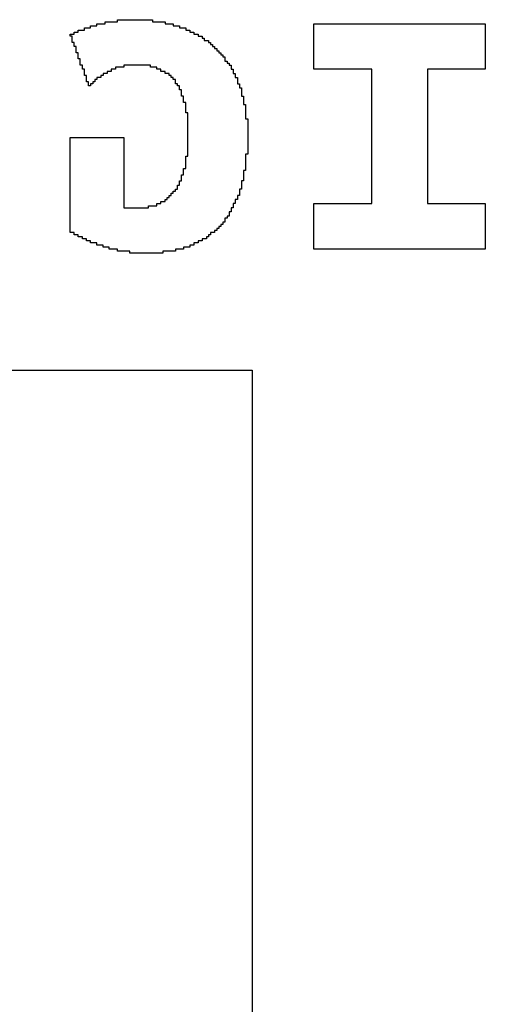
# Model space of a CAD drawing. Header units: millimetres. Extents: x -0.08 to 3.17, y -0.08 to 4.88.
# Tile 56 of 256: x 2.06 to 2.15, y 0.41 to 0.61. Entities that reach past the tile are written whole.
import ezdxf

# ---------------------------------------------------------------- set-up
doc = ezdxf.new("R2010")
doc.units = ezdxf.units.MM
doc.header["$MEASUREMENT"] = 0
doc.layers.add('BottomOverlay', color=54, linetype='Continuous')
doc.layers.add('TopOverlay', color=2, linetype='Continuous')

msp = doc.modelspace()

# ---------------------------------------------------------------- linework, layer by layer
at = {"layer": 'BottomOverlay'}
for p, q in [((2.0794, 0.60985), (2.0794, 0.61027)), ((2.0794, 0.61027), (2.08646, 0.61027)), ((2.08646, 0.61027), (2.08646, 0.60985)), ((2.0715, 0.60777), (2.0715, 0.60819)), ((2.0715, 0.60819), (2.07275, 0.60819)), ((2.07275, 0.60819), (2.07275, 0.6086)), ((2.07275, 0.6086), (2.07399, 0.6086)), ((2.07399, 0.6086), (2.07399, 0.60902)), ((2.07399, 0.60902), (2.07524, 0.60902)), ((2.07524, 0.60902), (2.07524, 0.60944)), ((2.07524, 0.60944), (2.0769, 0.60944)), ((2.0769, 0.60944), (2.0769, 0.60985)), ((2.0769, 0.60985), (2.0794, 0.60985)), ((2.08646, 0.60985), (2.08896, 0.60985)), ((2.08896, 0.60985), (2.08896, 0.60944)), ((2.08896, 0.60944), (2.09062, 0.60944)), ((2.09062, 0.60944), (2.09062, 0.60902)), ((2.09062, 0.60902), (2.09187, 0.60902)), ((2.09187, 0.60902), (2.09187, 0.6086)), ((2.09187, 0.6086), (2.09312, 0.6086)), ((2.09312, 0.6086), (2.09312, 0.60819)), ((2.09312, 0.60819), (2.09395, 0.60819)), ((2.09395, 0.60819), (2.09395, 0.60777)), ((2.11889, 0.60029), (2.11889, 0.60944)), ((2.11889, 0.60944), (2.15339, 0.60944)), ((2.15339, 0.60944), (2.15339, 0.60278)), ((2.06984, 0.60694), (2.06984, 0.60736)), ((2.06984, 0.60736), (2.07067, 0.60736)), ((2.07025, 0.60694), (2.06984, 0.60694)), ((2.07025, 0.60569), (2.07025, 0.60694)), ((2.07067, 0.60736), (2.07067, 0.60777)), ((2.07067, 0.60777), (2.0715, 0.60777)), ((2.09395, 0.60777), (2.09478, 0.60777)), ((2.09478, 0.60777), (2.09478, 0.60736)), ((2.09478, 0.60736), (2.09561, 0.60736)), ((2.09561, 0.60736), (2.09561, 0.60694)), ((2.09561, 0.60694), (2.09644, 0.60694)), ((2.09644, 0.60694), (2.09644, 0.60653)), ((2.09644, 0.60653), (2.09686, 0.60653)), ((2.09686, 0.60653), (2.09686, 0.60611)), ((2.09686, 0.60611), (2.09769, 0.60611)), ((2.09769, 0.60611), (2.09769, 0.60569)), ((2.07067, 0.60569), (2.07025, 0.60569)), ((2.07067, 0.60486), (2.07067, 0.60569)), ((2.07108, 0.60486), (2.07067, 0.60486)), ((2.07108, 0.60362), (2.07108, 0.60486)), ((2.09769, 0.60569), (2.0981, 0.60569)), ((2.0981, 0.60569), (2.0981, 0.60528)), ((2.0981, 0.60528), (2.09852, 0.60528)), ((2.09852, 0.60528), (2.09852, 0.60486)), ((2.09852, 0.60486), (2.09894, 0.60486)), ((2.09894, 0.60486), (2.09894, 0.60445)), ((2.09894, 0.60445), (2.09935, 0.60445)), ((2.09935, 0.60445), (2.09935, 0.60403)), ((2.09935, 0.60403), (2.09977, 0.60403)), ((2.09977, 0.60403), (2.09977, 0.60362)), ((2.0715, 0.60362), (2.07108, 0.60362)), ((2.0715, 0.60237), (2.0715, 0.60362)), ((2.07191, 0.60237), (2.0715, 0.60237)), ((2.07191, 0.60112), (2.07191, 0.60237)), ((2.09977, 0.60362), (2.10018, 0.60362)), ((2.10018, 0.60362), (2.10018, 0.6032)), ((2.10018, 0.6032), (2.1006, 0.6032)), ((2.1006, 0.6032), (2.1006, 0.60278)), ((2.1006, 0.60278), (2.10101, 0.60278)), ((2.10101, 0.60278), (2.10101, 0.60195)), ((2.15339, 0.60278), (2.15339, 0.60237)), ((2.15339, 0.60237), (2.15339, 0.60029)), ((2.07233, 0.60112), (2.07191, 0.60112)), ((2.07233, 0.60029), (2.07233, 0.60112)), ((2.07275, 0.60029), (2.07233, 0.60029)), ((2.07275, 0.59904), (2.07275, 0.60029)), ((2.07898, 0.60029), (2.07815, 0.60029)), ((2.07815, 0.60029), (2.07815, 0.59987)), ((2.08064, 0.60071), (2.07898, 0.60071)), ((2.07898, 0.60071), (2.07898, 0.60029)), ((2.08605, 0.60112), (2.08064, 0.60112)), ((2.08064, 0.60112), (2.08064, 0.60071)), ((2.08605, 0.60071), (2.08605, 0.60112)), ((2.0873, 0.60071), (2.08605, 0.60071)), ((2.0873, 0.60029), (2.0873, 0.60071)), ((2.08813, 0.60029), (2.0873, 0.60029)), ((2.08813, 0.59987), (2.08813, 0.60029)), ((2.10101, 0.60195), (2.10143, 0.60195)), ((2.10143, 0.60195), (2.10143, 0.60154)), ((2.10143, 0.60154), (2.10185, 0.60154)), ((2.10185, 0.60154), (2.10185, 0.60112)), ((2.10185, 0.60112), (2.10226, 0.60112)), ((2.10226, 0.60112), (2.10226, 0.60029)), ((2.10226, 0.60029), (2.10268, 0.60029)), ((2.10268, 0.60029), (2.10268, 0.59946)), ((2.13053, 0.60029), (2.11889, 0.60029)), ((2.13053, 0.57327), (2.13053, 0.60029)), ((2.15339, 0.60029), (2.14175, 0.60029)), ((2.14175, 0.60029), (2.14175, 0.57327)), ((2.07316, 0.59904), (2.07275, 0.59904)), ((2.07316, 0.5978), (2.07316, 0.59904)), ((2.07524, 0.59821), (2.07482, 0.59821)), ((2.07482, 0.59821), (2.07482, 0.5978)), ((2.07607, 0.59863), (2.07524, 0.59863)), ((2.07524, 0.59863), (2.07524, 0.59821)), ((2.07649, 0.59904), (2.07607, 0.59904)), ((2.07607, 0.59904), (2.07607, 0.59863)), ((2.07732, 0.59946), (2.07649, 0.59946)), ((2.07649, 0.59946), (2.07649, 0.59904)), ((2.07815, 0.59987), (2.07732, 0.59987)), ((2.07732, 0.59987), (2.07732, 0.59946)), ((2.08896, 0.59987), (2.08813, 0.59987)), ((2.08896, 0.59946), (2.08896, 0.59987)), ((2.08979, 0.59946), (2.08896, 0.59946)), ((2.08979, 0.59904), (2.08979, 0.59946)), ((2.09021, 0.59904), (2.08979, 0.59904)), ((2.09021, 0.59863), (2.09021, 0.59904)), ((2.09062, 0.59863), (2.09021, 0.59863)), ((2.09062, 0.59821), (2.09062, 0.59863)), ((2.09104, 0.59821), (2.09062, 0.59821)), ((2.09104, 0.59738), (2.09104, 0.59821)), ((2.10268, 0.59946), (2.10309, 0.59946)), ((2.10309, 0.59946), (2.10309, 0.59863)), ((2.10309, 0.59863), (2.10351, 0.59863)), ((2.10351, 0.59863), (2.10351, 0.59738)), ((2.07358, 0.5978), (2.07316, 0.5978)), ((2.07358, 0.59696), (2.07358, 0.5978)), ((2.07399, 0.59696), (2.07358, 0.59696)), ((2.07441, 0.59738), (2.07399, 0.59738)), ((2.07399, 0.59738), (2.07399, 0.59696)), ((2.07482, 0.5978), (2.07441, 0.5978)), ((2.07441, 0.5978), (2.07441, 0.59738)), ((2.09145, 0.59738), (2.09104, 0.59738)), ((2.09145, 0.59696), (2.09145, 0.59738)), ((2.09187, 0.59696), (2.09145, 0.59696)), ((2.09187, 0.59613), (2.09187, 0.59696)), ((2.09228, 0.59613), (2.09187, 0.59613)), ((2.09228, 0.59489), (2.09228, 0.59613)), ((2.10351, 0.59738), (2.10392, 0.59738)), ((2.10392, 0.59738), (2.10392, 0.59655)), ((2.10392, 0.59655), (2.10434, 0.59655)), ((2.10434, 0.59655), (2.10434, 0.59489)), ((2.0927, 0.59489), (2.09228, 0.59489)), ((2.0927, 0.59364), (2.0927, 0.59489)), ((2.10434, 0.59489), (2.10476, 0.59489)), ((2.10476, 0.59489), (2.10476, 0.59322)), ((2.09312, 0.59364), (2.0927, 0.59364)), ((2.09312, 0.59156), (2.09312, 0.59364)), ((2.10476, 0.59322), (2.10517, 0.59322)), ((2.10517, 0.59322), (2.10517, 0.59031)), ((2.09353, 0.59156), (2.09312, 0.59156)), ((2.09353, 0.58283), (2.09353, 0.59156)), ((2.10517, 0.59031), (2.10559, 0.59031)), ((2.10559, 0.59031), (2.10559, 0.58325)), ((2.06984, 0.56745), (2.06984, 0.58657)), ((2.06984, 0.58657), (2.08064, 0.58657)), ((2.08064, 0.58657), (2.08064, 0.57244)), ((2.09312, 0.58034), (2.09312, 0.58283)), ((2.09312, 0.58283), (2.09353, 0.58283)), ((2.10559, 0.58325), (2.10517, 0.58325)), ((2.10517, 0.58325), (2.10517, 0.57992)), ((2.0927, 0.57909), (2.0927, 0.58034)), ((2.0927, 0.58034), (2.09312, 0.58034)), ((2.09228, 0.57784), (2.09228, 0.57909)), ((2.09228, 0.57909), (2.0927, 0.57909)), ((2.10517, 0.57992), (2.10476, 0.57992)), ((2.10476, 0.57992), (2.10476, 0.57784)), ((2.09145, 0.57618), (2.09145, 0.57701)), ((2.09145, 0.57701), (2.09187, 0.57701)), ((2.09187, 0.57701), (2.09187, 0.57784)), ((2.09187, 0.57784), (2.09228, 0.57784)), ((2.10476, 0.57784), (2.10434, 0.57784)), ((2.10434, 0.57784), (2.10434, 0.57618)), ((2.08937, 0.5741), (2.08937, 0.57452)), ((2.08937, 0.57452), (2.08979, 0.57452)), ((2.08979, 0.57452), (2.08979, 0.57493)), ((2.08979, 0.57493), (2.09021, 0.57493)), ((2.09021, 0.57493), (2.09021, 0.57535)), ((2.09021, 0.57535), (2.09062, 0.57535)), ((2.09062, 0.57535), (2.09062, 0.57576)), ((2.09062, 0.57576), (2.09104, 0.57576)), ((2.09104, 0.57576), (2.09104, 0.57618)), ((2.09104, 0.57618), (2.09145, 0.57618)), ((2.10392, 0.57493), (2.10351, 0.57493)), ((2.10351, 0.57493), (2.10351, 0.5741)), ((2.10434, 0.57618), (2.10392, 0.57618)), ((2.10392, 0.57618), (2.10392, 0.57493)), ((2.08064, 0.57244), (2.08563, 0.57244)), ((2.08563, 0.57244), (2.08563, 0.57285)), ((2.08563, 0.57285), (2.0873, 0.57285)), ((2.0873, 0.57285), (2.0873, 0.57327)), ((2.0873, 0.57327), (2.08813, 0.57327)), ((2.08813, 0.57327), (2.08813, 0.57368)), ((2.08813, 0.57368), (2.08896, 0.57368)), ((2.08896, 0.57368), (2.08896, 0.5741)), ((2.08896, 0.5741), (2.08937, 0.5741)), ((2.10268, 0.57244), (2.10226, 0.57244)), ((2.10226, 0.57244), (2.10226, 0.57161)), ((2.10309, 0.57327), (2.10268, 0.57327)), ((2.10268, 0.57327), (2.10268, 0.57244)), ((2.10351, 0.5741), (2.10309, 0.5741)), ((2.10309, 0.5741), (2.10309, 0.57327)), ((2.11889, 0.56412), (2.11889, 0.57327)), ((2.11889, 0.57327), (2.13053, 0.57327)), ((2.14175, 0.57327), (2.15339, 0.57327)), ((2.15339, 0.57327), (2.15339, 0.56412)), ((2.10143, 0.57036), (2.10101, 0.57036)), ((2.10101, 0.57036), (2.10101, 0.56953)), ((2.10185, 0.57077), (2.10143, 0.57077)), ((2.10143, 0.57077), (2.10143, 0.57036)), ((2.10226, 0.57161), (2.10185, 0.57161)), ((2.10185, 0.57161), (2.10185, 0.57077)), ((2.10018, 0.5687), (2.09977, 0.5687)), ((2.09977, 0.5687), (2.09977, 0.56828)), ((2.1006, 0.56911), (2.10018, 0.56911)), ((2.10018, 0.56911), (2.10018, 0.5687)), ((2.10101, 0.56953), (2.1006, 0.56953)), ((2.1006, 0.56953), (2.1006, 0.56911)), ((2.07067, 0.56745), (2.06984, 0.56745)), ((2.07067, 0.56703), (2.07067, 0.56745)), ((2.0715, 0.56703), (2.07067, 0.56703)), ((2.0715, 0.56662), (2.0715, 0.56703)), ((2.07233, 0.56662), (2.0715, 0.56662)), ((2.07233, 0.5662), (2.07233, 0.56662)), ((2.09769, 0.56662), (2.09727, 0.56662)), ((2.09727, 0.56662), (2.09727, 0.5662)), ((2.0981, 0.56703), (2.09769, 0.56703)), ((2.09769, 0.56703), (2.09769, 0.56662)), ((2.09894, 0.56745), (2.0981, 0.56745)), ((2.0981, 0.56745), (2.0981, 0.56703)), ((2.09935, 0.56786), (2.09894, 0.56786)), ((2.09894, 0.56786), (2.09894, 0.56745)), ((2.09977, 0.56828), (2.09935, 0.56828)), ((2.09935, 0.56828), (2.09935, 0.56786)), ((2.07316, 0.5662), (2.07233, 0.5662)), ((2.07316, 0.56579), (2.07316, 0.5662)), ((2.07399, 0.56579), (2.07316, 0.56579)), ((2.07399, 0.56537), (2.07399, 0.56579)), ((2.07524, 0.56537), (2.07399, 0.56537)), ((2.07524, 0.56495), (2.07524, 0.56537)), ((2.07649, 0.56495), (2.07524, 0.56495)), ((2.07649, 0.56454), (2.07649, 0.56495)), ((2.07773, 0.56454), (2.07649, 0.56454)), ((2.07773, 0.56412), (2.07773, 0.56454)), ((2.0927, 0.56454), (2.0927, 0.56412)), ((2.09395, 0.56454), (2.0927, 0.56454)), ((2.09478, 0.56495), (2.09395, 0.56495)), ((2.09395, 0.56495), (2.09395, 0.56454)), ((2.09561, 0.56537), (2.09478, 0.56537)), ((2.09478, 0.56537), (2.09478, 0.56495)), ((2.09644, 0.56579), (2.09561, 0.56579)), ((2.09561, 0.56579), (2.09561, 0.56537)), ((2.09727, 0.5662), (2.09644, 0.5662)), ((2.09644, 0.5662), (2.09644, 0.56579)), ((2.0794, 0.56412), (2.07773, 0.56412)), ((2.0794, 0.56371), (2.0794, 0.56412)), ((2.08189, 0.56371), (2.0794, 0.56371)), ((2.08189, 0.56329), (2.08189, 0.56371)), ((2.08854, 0.56329), (2.08189, 0.56329)), ((2.09104, 0.56371), (2.08854, 0.56371)), ((2.08854, 0.56371), (2.08854, 0.56329)), ((2.0927, 0.56412), (2.09104, 0.56412)), ((2.09104, 0.56412), (2.09104, 0.56371)), ((2.15339, 0.56412), (2.11889, 0.56412))]:
    msp.add_line(p, q, dxfattribs=at)
at = {"layer": 'TopOverlay'}
for p, q in [((1.51488, 0.53981), (2.10647, 0.53981)), ((2.10647, 0.53981), (2.10647, 0.26364))]:
    msp.add_line(p, q, dxfattribs=at)

doc.saveas('drawing.dxf')
